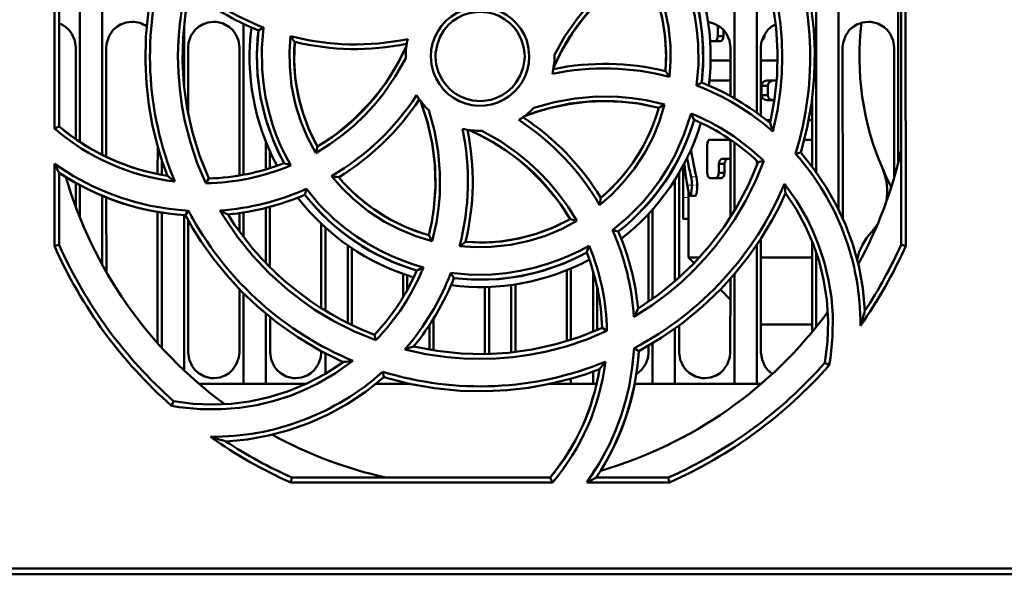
# Model space of a CAD drawing. Extents: x -1358 to 1757, y -1497 to 607.
# Tile 3 of 97: x -99 to -32, y -1349 to -1311. Entities that reach past the tile are written whole.
import ezdxf

# ---------------------------------------------------------------- set-up
doc = ezdxf.new("R2010")
doc.units = 0
doc.linetypes.add('DASHDOT', pattern=[18.5, 12, -3, 0.5, -3])

msp = doc.modelspace()

# ---------------------------------------------------------------- linework, layer by layer
at = {"color": 7, "lineweight": 50}
for p, q in [((-93.109, -1299.949), (-93.109, -1320.424)), ((-96.321, -1318.663), (-96.305, -1301.1)), ((-96.009, -1318.518), (-96.009, -1301.163)), ((-94.609, -1302.982), (-94.609, -1319.565)), ((-50.609, -1305.691), (-50.609, -1316.635)), ((-49.109, -1306.465), (-49.109, -1317.601)), ((-45.109, -1306.135), (-45.109, -1321.596)), ((-43.609, -1306.631), (-43.609, -1324.099)), ((-39.609, -1308.95), (-39.609, -1320.985)), ((-39.409, -1326.47), (-39.409, -1309.115)), ((-39.106, -1308.974), (-39.09, -1326.538)), ((-87.609, -1311.804), (-87.609, -1315.814)), ((-83.609, -1321.768), (-83.609, -1311.625)), ((-82.269, -1311.866), (-82.605, -1312.063)), ((-51.723, -1311.844), (-51.551, -1311.844)), ((-51.723, -1311.844), (-51.723, -1312.444)), ((-51.723, -1312.444), (-51.344, -1312.444)), ((-51.344, -1312.444), (-51.344, -1312.037)), ((-48.647, -1312.444), (-48.592, -1312.444)), ((-48.592, -1312.444), (-48.592, -1312.341)), ((-51.946, -1312.793), (-52.243, -1312.793)), ((-51.946, -1312.793), (-51.57, -1312.793)), ((-94.882, -1319.375), (-94.879, -1313.217)), ((-92.839, -1313.217), (-92.836, -1320.558)), ((-87.339, -1313.217), (-87.337, -1317.661)), ((-83.883, -1321.817), (-83.879, -1313.217)), ((-72.709, -1313.817), (-72.708, -1313.924)), ((-62.709, -1313.817), (-62.71, -1313.709)), ((-50.88, -1316.483), (-50.879, -1313.217)), ((-48.839, -1313.217), (-48.837, -1317.8)), ((-43.339, -1313.217), (-43.334, -1324.686)), ((-39.883, -1321.983), (-39.879, -1313.217)), ((-50.879, -1314.095), (-52.212, -1314.095)), ((-47.709, -1314.095), (-48.839, -1314.095)), ((-53.15, -1315.771), (-52.812, -1315.57)), ((-50.88, -1315.433), (-52.253, -1315.433)), ((-48.792, -1315.787), (-48.369, -1315.787)), ((-48.792, -1315.787), (-48.792, -1316.417)), ((-47.773, -1315.443), (-48.408, -1315.443)), ((-48.369, -1316.417), (-48.369, -1315.787)), ((-48.792, -1316.417), (-48.369, -1316.417)), ((-55.309, -1317.039), (-55.693, -1317.261)), ((-47.926, -1316.761), (-48.408, -1316.761)), ((-45.382, -1321.227), (-45.38, -1316.602)), ((-48.175, -1318.109), (-48.436, -1318.109)), ((-45.381, -1318.109), (-45.621, -1318.109)), ((-96.009, -1318.518), (-96.321, -1318.663)), ((-82.109, -1321.406), (-82.109, -1319.552)), ((-52.446, -1319.76), (-52.446, -1321.64)), ((-50.882, -1319.411), (-52.253, -1319.411)), ((-50.884, -1324.632), (-50.882, -1319.411)), ((-50.609, -1319.601), (-50.609, -1324.192)), ((-45.382, -1319.411), (-45.916, -1319.411)), ((-89.383, -1321.718), (-89.382, -1319.867)), ((-81.836, -1320.195), (-81.836, -1321.322)), ((-78.756, -1320.309), (-78.641, -1319.878)), ((-46.509, -1320.357), (-46.158, -1320.28)), ((-96.328, -1326.538), (-96.323, -1321.036)), ((-89.109, -1320.767), (-89.109, -1321.772)), ((-51.654, -1321.041), (-51.274, -1321.041)), ((-51.654, -1321.041), (-51.654, -1321.64)), ((-50.882, -1320.694), (-51.414, -1320.694)), ((-51.274, -1321.64), (-51.274, -1321.041)), ((-49.109, -1320.825), (-49.109, -1321.167)), ((-48.646, -1320.833), (-49.012, -1320.916)), ((-96.009, -1326.47), (-96.009, -1321.631)), ((-54.335, -1321.652), (-54.332, -1328.687)), ((-54.059, -1324.503), (-54.059, -1321.16)), ((-54.052, -1321.147), (-54.052, -1323.304)), ((-51.654, -1321.64), (-51.274, -1321.64)), ((-94.884, -1323.943), (-94.883, -1322.314)), ((-86.15, -1322.335), (-85.95, -1322.016)), ((-54.609, -1322.101), (-54.609, -1328.932)), ((-51.881, -1321.986), (-52.253, -1321.986)), ((-51.881, -1321.986), (-51.504, -1321.986)), ((-94.609, -1322.468), (-94.609, -1324.652)), ((-79.483, -1323.11), (-79.385, -1322.722)), ((-53.702, -1323.304), (-53.702, -1322.863)), ((-93.109, -1323.184), (-93.109, -1327.811)), ((-92.835, -1323.297), (-92.832, -1328.302)), ((-53.239, -1323.177), (-53.595, -1323.177)), ((-89.388, -1333.079), (-89.384, -1324.263)), ((-89.109, -1324.312), (-89.109, -1333.388)), ((-87.518, -1324.485), (-87.323, -1324.18)), ((-83.884, -1325.578), (-83.884, -1324.346)), ((-83.609, -1325.947), (-83.609, -1324.304)), ((-82.109, -1327.694), (-82.109, -1323.998)), ((-81.834, -1323.926), (-81.833, -1327.975)), ((-56.387, -1330.303), (-56.384, -1324.399)), ((-56.109, -1324.097), (-56.109, -1330.109)), ((-87.609, -1324.479), (-87.609, -1334.911)), ((-87.334, -1324.821), (-87.33, -1333.717)), ((-78.387, -1330.727), (-78.384, -1325.055)), ((-61.209, -1324.867), (-61.648, -1324.748)), ((-53.709, -1324.739), (-54.049, -1324.739)), ((-53.709, -1327.329), (-53.709, -1324.504)), ((-78.109, -1330.899), (-78.109, -1325.31)), ((-58.806, -1325.491), (-58.415, -1325.59)), ((-71.153, -1325.832), (-70.926, -1326.228)), ((-48.833, -1326.066), (-48.83, -1333.717)), ((-45.388, -1332.33), (-45.385, -1326.248)), ((-96.009, -1326.47), (-96.328, -1326.538)), ((-76.609, -1326.507), (-76.609, -1331.726)), ((-76.333, -1326.696), (-76.331, -1331.861)), ((-49.109, -1326.48), (-49.109, -1335.817)), ((-45.109, -1326.998), (-45.109, -1331.989)), ((-39.09, -1326.538), (-39.409, -1326.47)), ((-53.325, -1327.714), (-53.709, -1327.329)), ((-52.964, -1327.329), (-53.709, -1327.329)), ((-45.385, -1327.329), (-48.833, -1327.329)), ((-42.332, -1327.329), (-42.399, -1327.329)), ((-69.671, -1328.364), (-69.463, -1328.714)), ((-61.888, -1332.952), (-61.886, -1328.181)), ((-61.609, -1328.066), (-61.609, -1332.865)), ((-60.109, -1328.253), (-60.109, -1332.316)), ((-72.886, -1329.995), (-72.886, -1328.427)), ((-72.609, -1328.522), (-72.609, -1329.517)), ((-50.888, -1333.717), (-50.886, -1328.757)), ((-50.609, -1328.44), (-50.609, -1335.817)), ((-83.888, -1333.717), (-83.886, -1329.456)), ((-67.388, -1333.717), (-67.386, -1329.313)), ((-67.109, -1329.305), (-67.109, -1333.808)), ((-65.609, -1329.174), (-65.609, -1333.706)), ((-65.332, -1329.133), (-65.33, -1333.675)), ((-59.832, -1329.346), (-59.831, -1332.199)), ((-50.887, -1330.151), (-51.557, -1329.481)), ((-83.609, -1335.817), (-83.609, -1329.737)), ((-82.109, -1335.817), (-82.109, -1331.105)), ((-81.831, -1331.334), (-81.83, -1333.717)), ((-70.831, -1331.425), (-70.83, -1333.572)), ((-71.109, -1331.86), (-71.109, -1333.526)), ((-59.181, -1332.264), (-59.51, -1332.057)), ((-54.609, -1332.112), (-54.609, -1335.817)), ((-54.331, -1331.91), (-54.33, -1333.717)), ((-45.387, -1331.829), (-48.831, -1331.829)), ((-74.721, -1332.892), (-74.808, -1332.513)), ((-78.388, -1333.717), (-78.388, -1333.621)), ((-57.354, -1333.425), (-57.04, -1333.626)), ((-56.388, -1333.717), (-56.388, -1333.261)), ((-56.109, -1333.096), (-56.109, -1335.817)), ((-78.109, -1335.143), (-78.109, -1333.769)), ((-67.392, -1333.815), (-67.388, -1333.717)), ((-74.172, -1335.368), (-74.253, -1335.002)), ((-60.109, -1334.994), (-60.109, -1335.817)), ((-44.542, -1334.415), (-44.237, -1334.563)), ((-74.193, -1335.386), (-74.149, -1335.375)), ((-61.609, -1335.475), (-61.609, -1335.817)), ((-83.609, -1335.817), (-86.604, -1335.817)), ((-82.109, -1335.817), (-83.609, -1335.817)), ((-79.389, -1335.817), (-82.109, -1335.817)), ((-72.609, -1335.817), (-74.704, -1335.817)), ((-72.609, -1335.777), (-72.609, -1335.817)), ((-72.431, -1335.817), (-72.609, -1335.817)), ((-61.609, -1335.817), (-62.983, -1335.817)), ((-60.109, -1335.817), (-61.609, -1335.817)), ((-59.878, -1335.817), (-60.109, -1335.817)), ((-56.109, -1335.817), (-57.323, -1335.817)), ((-54.609, -1335.817), (-56.109, -1335.817)), ((-50.609, -1335.817), (-54.609, -1335.817)), ((-49.109, -1335.817), (-50.609, -1335.817)), ((-48.815, -1335.817), (-49.109, -1335.817)), ((-88.308, -1336.983), (-88.457, -1337.29)), ((-80.434, -1342.45), (-80.363, -1342.116)), ((-80.363, -1342.116), (-63.007, -1342.116)), ((-63.007, -1342.116), (-62.852, -1342.45)), ((-59.894, -1342.116), (-55.056, -1342.116)), ((-55.056, -1342.116), (-54.985, -1342.45)), ((-62.852, -1342.45), (-80.434, -1342.45)), ((-54.985, -1342.45), (-60.528, -1342.45)), ((-139.506, -1348.217), (-19.912, -1348.217)), ((103.268, -1348.616), (-149.686, -1348.616))]:
    msp.add_line(p, q, dxfattribs=at)
at = {"color": 7, "lineweight": 18}
for p, q in [((-53.162, -1321.914), (-53.518, -1321.914)), ((-53.702, -1323.304), (-54.052, -1323.304))]:
    msp.add_line(p, q, dxfattribs=at)
at = {"color": 7, "linetype": 'DASHDOT', "lineweight": 18, "ltscale": 0.017414}
msp.add_line((-53.027, -1322.475), (-53.724, -1322.475), dxfattribs=at)
at = {"color": 7, "linetype": 'DASHDOT', "lineweight": 18, "ltscale": 0.010748}
msp.add_line((-53.666, -1323.304), (-54.096, -1323.304), dxfattribs=at)
at = {"color": 7, "lineweight": 50}
for points in [[(-49.468, -1305.616), (-48.851, -1307.152), (-48.368, -1308.717), (-48.019, -1310.306), (-47.8, -1311.914), (-47.711, -1313.502), (-47.748, -1315.096), (-47.916, -1316.693), (-48.215, -1318.288)], [(-49.278, -1305.311), (-48.708, -1306.667), (-48.241, -1308.052), (-47.877, -1309.465), (-47.67, -1310.551), (-47.521, -1311.649), (-47.431, -1312.755), (-47.401, -1313.864), (-47.431, -1314.958), (-47.52, -1316.048), (-47.726, -1317.455), (-48.031, -1318.852)], [(-46.158, -1320.28), (-45.718, -1318.581), (-45.415, -1316.87), (-45.248, -1315.153), (-45.213, -1313.434), (-45.283, -1311.996), (-45.443, -1310.567), (-45.697, -1309.146), (-46.046, -1307.733), (-46.344, -1306.76), (-46.687, -1305.796)], [(-53.15, -1315.771), (-53.032, -1314.383), (-53.048, -1312.991), (-53.136, -1312.046), (-53.284, -1311.104), (-53.491, -1310.162), (-53.898, -1308.817), (-54.429, -1307.526), (-54.962, -1306.498)], [(-52.812, -1315.57), (-52.706, -1314.05), (-52.75, -1312.544), (-52.947, -1311.059), (-53.299, -1309.603), (-53.801, -1308.183), (-54.145, -1307.409), (-54.532, -1306.649)], [(-89.26, -1307.354), (-89.7, -1309.052), (-90.003, -1310.763), (-90.171, -1312.48), (-90.206, -1314.199), (-90.135, -1315.637), (-89.975, -1317.066), (-89.721, -1318.487), (-89.372, -1319.9), (-89.074, -1320.873), (-88.731, -1321.837)], [(-62.761, -1314.535), (-62.186, -1313.375), (-61.516, -1312.276), (-60.759, -1311.242), (-59.918, -1310.276), (-58.997, -1309.386), (-57.928, -1308.522), (-56.776, -1307.756)], [(-62.71, -1313.709), (-62.006, -1312.463), (-61.191, -1311.293), (-60.584, -1310.554), (-59.931, -1309.853), (-59.233, -1309.191), (-58.497, -1308.574), (-57.606, -1307.925), (-56.666, -1307.339)], [(-55.248, -1314.796), (-55.208, -1313.58), (-55.283, -1312.379), (-55.475, -1311.196), (-55.784, -1310.039), (-56.207, -1308.912), (-56.777, -1307.756)], [(-56.666, -1307.339), (-56.115, -1308.374), (-55.665, -1309.444), (-55.317, -1310.547), (-55.049, -1311.818), (-54.914, -1313.113), (-54.902, -1314.145), (-54.973, -1315.183)], [(-86.15, -1322.338), (-86.719, -1320.979), (-87.186, -1319.591), (-87.548, -1318.175), (-87.753, -1317.092), (-87.9, -1315.997), (-87.988, -1314.889), (-88.016, -1313.778), (-87.985, -1312.683), (-87.894, -1311.591), (-87.688, -1310.189), (-87.382, -1308.797)], [(-85.95, -1322.017), (-86.567, -1320.481), (-87.05, -1318.916), (-87.399, -1317.327), (-87.618, -1315.719), (-87.708, -1314.131), (-87.67, -1312.537), (-87.502, -1310.94), (-87.203, -1309.346)], [(-71.016, -1313.817), (-70.988, -1313.374), (-70.902, -1312.945), (-70.757, -1312.531), (-70.556, -1312.137), (-70.302, -1311.766), (-70.002, -1311.433), (-69.671, -1311.152), (-69.302, -1310.918), (-68.893, -1310.731), (-68.462, -1310.599), (-68.028, -1310.525), (-67.591, -1310.511), (-67.156, -1310.557), (-66.719, -1310.664), (-66.298, -1310.827), (-65.914, -1311.038), (-65.565, -1311.297), (-65.25, -1311.607), (-64.976, -1311.958), (-64.747, -1312.348), (-64.576, -1312.751), (-64.444, -1313.273), (-64.402, -1313.817)], [(-64.709, -1313.817), (-64.764, -1313.271), (-64.923, -1312.729), (-65.179, -1312.215), (-65.418, -1311.882), (-65.704, -1311.585), (-66.038, -1311.327), (-66.401, -1311.118), (-66.791, -1310.96), (-67.19, -1310.86), (-67.811, -1310.818), (-68.428, -1310.903), (-68.821, -1311.03), (-69.201, -1311.216), (-69.556, -1311.453), (-69.858, -1311.723), (-70.117, -1312.033), (-70.409, -1312.529), (-70.605, -1313.063), (-70.701, -1313.61), (-70.709, -1313.817)], [(-94.879, -1313.217), (-94.95, -1312.752), (-95.146, -1312.306), (-95.33, -1312.052), (-95.557, -1311.839), (-95.774, -1311.698), (-96.009, -1311.591)], [(-91.109, -1311.485), (-91.501, -1311.53), (-91.873, -1311.661), (-92.137, -1311.821), (-92.367, -1312.029), (-92.643, -1312.436), (-92.804, -1312.895), (-92.839, -1313.217)], [(-85.609, -1311.485), (-86.001, -1311.53), (-86.373, -1311.661), (-86.637, -1311.821), (-86.867, -1312.029), (-87.143, -1312.436), (-87.304, -1312.895), (-87.339, -1313.217)], [(-83.879, -1313.217), (-83.95, -1312.752), (-84.146, -1312.306), (-84.33, -1312.052), (-84.557, -1311.839), (-84.971, -1311.606), (-85.432, -1311.494), (-85.609, -1311.485)], [(-50.879, -1313.217), (-50.95, -1312.752), (-51.146, -1312.306), (-51.33, -1312.052), (-51.557, -1311.839), (-51.948, -1311.615), (-52.383, -1311.5)], [(-47.828, -1311.64), (-48.137, -1311.821), (-48.367, -1312.029), (-48.643, -1312.436), (-48.804, -1312.895), (-48.839, -1313.217)], [(-41.609, -1311.485), (-42.001, -1311.53), (-42.373, -1311.661), (-42.637, -1311.821), (-42.867, -1312.029), (-43.143, -1312.436), (-43.304, -1312.895), (-43.339, -1313.217)], [(-39.879, -1313.217), (-39.95, -1312.752), (-40.146, -1312.306), (-40.33, -1312.052), (-40.557, -1311.839), (-40.971, -1311.606), (-41.432, -1311.494), (-41.609, -1311.485)], [(-82.606, -1312.063), (-82.712, -1313.583), (-82.668, -1315.089), (-82.471, -1316.574), (-82.12, -1318.03), (-81.617, -1319.45), (-81.274, -1320.224), (-80.886, -1320.984)], [(-82.269, -1311.866), (-82.385, -1313.268), (-82.364, -1314.671), (-82.275, -1315.616), (-82.126, -1316.557), (-81.918, -1317.496), (-81.657, -1318.4), (-81.406, -1319.111), (-81.119, -1319.805), (-80.796, -1320.482), (-80.437, -1321.142)], [(-78.756, -1320.309), (-79.309, -1319.26), (-79.76, -1318.178), (-80.109, -1317.066), (-80.375, -1315.793), (-80.509, -1314.501), (-80.519, -1313.479), (-80.446, -1312.453)], [(-51.946, -1312.793), (-51.855, -1312.761), (-51.776, -1312.668), (-51.723, -1312.444)], [(-51.57, -1312.793), (-51.477, -1312.761), (-51.397, -1312.666), (-51.344, -1312.444)], [(-80.17, -1312.837), (-80.21, -1314.053), (-80.135, -1315.255), (-79.943, -1316.437), (-79.634, -1317.594), (-79.211, -1318.721), (-78.641, -1319.878)], [(-78.642, -1319.877), (-77.988, -1319.461), (-77.361, -1319.015), (-76.192, -1318.04), (-75.132, -1316.955), (-74.551, -1316.254), (-74.01, -1315.517), (-73.512, -1314.742), (-73.059, -1313.935), (-72.657, -1313.098)], [(-64.402, -1313.817), (-64.429, -1314.259), (-64.514, -1314.689), (-64.659, -1315.103), (-64.859, -1315.497), (-65.113, -1315.868), (-65.411, -1316.202), (-65.743, -1316.483), (-66.111, -1316.718), (-66.52, -1316.906), (-66.95, -1317.039), (-67.384, -1317.114), (-67.821, -1317.128), (-68.256, -1317.083), (-68.693, -1316.977), (-69.114, -1316.814), (-69.499, -1316.605), (-69.848, -1316.346), (-70.164, -1316.037), (-70.438, -1315.687), (-70.669, -1315.297), (-70.84, -1314.894), (-70.974, -1314.366), (-71.016, -1313.817)], [(-70.709, -1313.817), (-70.654, -1314.362), (-70.495, -1314.904), (-70.239, -1315.418), (-70, -1315.751), (-69.714, -1316.048), (-69.38, -1316.306), (-69.017, -1316.515), (-68.628, -1316.673), (-68.228, -1316.773), (-67.607, -1316.815), (-66.99, -1316.73), (-66.597, -1316.603), (-66.217, -1316.417), (-65.862, -1316.18), (-65.56, -1315.91), (-65.301, -1315.6), (-65.009, -1315.104), (-64.813, -1314.57), (-64.717, -1314.023), (-64.709, -1313.817)], [(-72.708, -1313.924), (-73.41, -1315.171), (-74.223, -1316.341), (-74.829, -1317.081), (-75.48, -1317.783), (-76.177, -1318.446), (-76.912, -1319.064), (-77.809, -1319.719), (-78.756, -1320.309)], [(-48.408, -1315.443), (-48.526, -1315.459), (-48.639, -1315.51), (-48.755, -1315.638), (-48.792, -1315.787)], [(-47.979, -1315.443), (-48.107, -1315.462), (-48.227, -1315.52), (-48.339, -1315.656), (-48.369, -1315.787)], [(-48.792, -1316.417), (-48.781, -1316.498), (-48.718, -1316.622), (-48.592, -1316.72), (-48.408, -1316.761)], [(-48.369, -1316.417), (-48.339, -1316.548), (-48.27, -1316.648), (-48.179, -1316.713), (-47.979, -1316.761)], [(-71.716, -1316.808), (-71.235, -1318.253), (-70.903, -1319.724), (-70.725, -1321.211), (-70.704, -1322.709), (-70.837, -1324.21), (-70.974, -1325.022), (-71.153, -1325.832)], [(-71.716, -1316.808), (-71.253, -1318.211), (-70.933, -1319.644), (-70.754, -1321.096), (-70.715, -1322.557), (-70.819, -1324.019), (-70.958, -1324.929), (-71.154, -1325.832)], [(-55.693, -1317.261), (-57.187, -1316.963), (-58.687, -1316.817), (-60.186, -1316.825), (-61.675, -1316.989), (-63.147, -1317.308), (-63.937, -1317.544), (-64.718, -1317.823)], [(-55.693, -1317.261), (-56.909, -1317.011), (-58.126, -1316.865), (-59.34, -1316.819), (-60.544, -1316.87), (-61.747, -1317.018), (-62.944, -1317.264), (-63.838, -1317.515), (-64.718, -1317.823)], [(-64.093, -1317.27), (-62.712, -1316.886), (-61.307, -1316.634), (-59.875, -1316.516), (-58.438, -1316.531), (-57.486, -1316.616), (-56.539, -1316.76), (-55.309, -1317.039)], [(-55.309, -1317.039), (-55.648, -1318.157), (-56.085, -1319.23), (-56.618, -1320.256), (-57.327, -1321.345), (-58.147, -1322.358), (-58.877, -1323.106), (-59.672, -1323.8)], [(-71.163, -1317.432), (-70.777, -1318.813), (-70.523, -1320.217), (-70.404, -1321.648), (-70.418, -1323.085), (-70.501, -1324.037), (-70.644, -1324.983), (-70.926, -1326.229)], [(-58.806, -1325.491), (-57.746, -1324.598), (-56.776, -1323.605), (-56.17, -1322.877), (-55.608, -1322.107), (-55.088, -1321.294), (-54.628, -1320.467), (-54.004, -1319.083), (-53.529, -1317.64)], [(-61.649, -1324.749), (-62.065, -1324.095), (-62.51, -1323.469), (-63.486, -1322.299), (-64.571, -1321.24), (-65.271, -1320.658), (-66.009, -1320.118), (-66.784, -1319.619), (-67.591, -1319.167), (-68.427, -1318.765)], [(-67.592, -1318.815), (-66.345, -1319.519), (-65.174, -1320.333), (-64.434, -1320.941), (-63.732, -1321.593), (-63.069, -1322.291), (-62.451, -1323.026), (-61.798, -1323.922), (-61.209, -1324.868)], [(-52.253, -1319.411), (-52.309, -1319.425), (-52.344, -1319.451), (-52.403, -1319.537), (-52.446, -1319.76)], [(-46.158, -1320.28), (-45.245, -1321.41), (-44.441, -1322.595), (-43.743, -1323.831), (-43.149, -1325.118), (-42.658, -1326.452), (-42.259, -1327.896), (-41.985, -1329.379), (-41.84, -1330.898)], [(-96.323, -1321.036), (-95.05, -1321.857), (-93.712, -1322.561), (-92.776, -1322.968), (-91.816, -1323.321), (-90.846, -1323.614), (-89.862, -1323.849), (-88.601, -1324.062), (-87.323, -1324.18)], [(-48.645, -1320.832), (-49.2, -1322.193), (-49.849, -1323.503), (-50.59, -1324.759), (-51.211, -1325.675), (-51.883, -1326.557), (-52.6, -1327.403), (-53.363, -1328.208), (-54.156, -1328.961), (-54.99, -1329.669), (-56.145, -1330.53), (-57.366, -1331.311)], [(-49.012, -1320.916), (-49.662, -1322.438), (-50.427, -1323.887), (-51.304, -1325.257), (-52.286, -1326.549), (-53.345, -1327.735), (-54.5, -1328.836), (-55.748, -1329.847), (-57.087, -1330.762)], [(-51.654, -1321.041), (-51.621, -1320.864), (-51.559, -1320.763), (-51.479, -1320.707), (-51.414, -1320.694)], [(-51.274, -1321.041), (-51.24, -1320.864), (-51.177, -1320.762), (-51.096, -1320.707), (-51.031, -1320.694)], [(-52.446, -1321.64), (-52.404, -1321.859), (-52.325, -1321.961), (-52.253, -1321.986)], [(-51.881, -1321.986), (-51.788, -1321.954), (-51.707, -1321.86), (-51.654, -1321.64)], [(-51.504, -1321.986), (-51.41, -1321.954), (-51.328, -1321.86), (-51.274, -1321.64)], [(-70.926, -1326.229), (-72.039, -1325.89), (-73.109, -1325.453), (-74.133, -1324.92), (-75.224, -1324.209), (-76.241, -1323.385), (-76.993, -1322.653), (-77.69, -1321.854)], [(-53.595, -1323.177), (-53.585, -1323.174), (-53.564, -1323.155), (-53.544, -1323.118), (-53.509, -1322.999), (-53.467, -1322.623), (-53.474, -1322.205), (-53.518, -1321.914)], [(-53.239, -1323.177), (-53.232, -1323.175), (-53.216, -1323.164), (-53.2, -1323.142), (-53.171, -1323.07), (-53.116, -1322.73), (-53.11, -1322.32), (-53.162, -1321.914)], [(-47.247, -1322.385), (-46.419, -1323.551), (-45.708, -1324.783), (-45.294, -1325.65), (-44.934, -1326.543), (-44.564, -1327.682), (-44.285, -1328.845), (-44.097, -1330.026), (-44.002, -1331.219), (-44.012, -1332.648), (-44.157, -1334.075), (-44.238, -1334.563)], [(-79.385, -1322.722), (-78.497, -1323.777), (-77.509, -1324.743), (-76.782, -1325.345), (-76.015, -1325.905), (-75.203, -1326.423), (-74.375, -1326.882), (-73.684, -1327.215), (-72.978, -1327.51), (-72.256, -1327.768), (-71.519, -1327.989)], [(-57.04, -1333.626), (-55.528, -1332.735), (-54.104, -1331.74), (-52.771, -1330.644), (-51.531, -1329.454), (-50.564, -1328.387), (-49.667, -1327.263), (-48.842, -1326.079), (-48.09, -1324.833), (-47.613, -1323.935), (-47.174, -1323.01)], [(-53.666, -1323.036), (-53.626, -1323.153), (-53.61, -1323.171), (-53.595, -1323.177)], [(-44.542, -1334.415), (-44.36, -1332.989), (-44.314, -1331.574), (-44.404, -1330.175), (-44.623, -1328.798), (-44.925, -1327.583), (-45.326, -1326.398), (-45.831, -1325.241), (-46.449, -1324.104), (-47.174, -1323.01)], [(-76.903, -1334.352), (-78.476, -1333.574), (-79.969, -1332.685), (-81.378, -1331.69), (-82.702, -1330.593), (-83.744, -1329.601), (-84.721, -1328.545), (-85.63, -1327.425), (-86.472, -1326.238), (-87.013, -1325.376), (-87.518, -1324.486)], [(-84.963, -1324.55), (-84.038, -1325.916), (-83.01, -1327.194), (-81.871, -1328.392), (-80.638, -1329.495), (-79.762, -1330.179), (-78.852, -1330.814), (-77.534, -1331.61), (-76.157, -1332.304), (-74.722, -1332.893)], [(-61.209, -1324.868), (-62.237, -1325.417), (-63.302, -1325.866), (-64.402, -1326.214), (-65.673, -1326.483), (-66.971, -1326.62), (-68.026, -1326.634), (-69.088, -1326.561)], [(-68.688, -1326.278), (-67.473, -1326.318), (-66.271, -1326.243), (-65.089, -1326.051), (-63.932, -1325.742), (-62.805, -1325.318), (-61.648, -1324.749)], [(-54.049, -1324.739), (-54.05, -1324.739), (-54.051, -1324.737), (-54.052, -1324.733), (-54.054, -1324.719), (-54.059, -1324.504)], [(-69.671, -1328.364), (-68.294, -1328.482), (-66.909, -1328.466), (-65.966, -1328.378), (-65.025, -1328.23), (-64.082, -1328.023), (-63.171, -1327.762), (-62.45, -1327.51), (-61.745, -1327.222), (-61.056, -1326.896), (-60.383, -1326.535)], [(-69.463, -1328.714), (-67.943, -1328.82), (-66.436, -1328.776), (-64.951, -1328.578), (-63.495, -1328.227), (-62.076, -1327.725), (-61.301, -1327.381), (-60.542, -1326.993)], [(-59.179, -1332.264), (-60.533, -1332.833), (-61.918, -1333.301), (-63.33, -1333.665), (-64.418, -1333.873), (-65.517, -1334.022), (-66.622, -1334.112), (-67.73, -1334.143), (-68.823, -1334.114), (-69.913, -1334.025), (-71.346, -1333.815), (-72.769, -1333.502)], [(-59.508, -1332.057), (-61.045, -1332.674), (-62.61, -1333.157), (-64.199, -1333.507), (-65.807, -1333.726), (-67.394, -1333.815), (-68.989, -1333.777), (-70.586, -1333.61), (-72.18, -1333.31)], [(-60.528, -1342.45), (-59.702, -1341.181), (-58.995, -1339.846), (-58.585, -1338.912), (-58.229, -1337.954), (-57.933, -1336.986), (-57.695, -1336.003), (-57.475, -1334.723), (-57.354, -1333.425)], [(-76.256, -1334.275), (-77.42, -1335.104), (-78.651, -1335.816), (-79.518, -1336.231), (-80.41, -1336.592), (-81.548, -1336.963), (-82.71, -1337.243), (-83.891, -1337.432), (-85.083, -1337.528), (-86.512, -1337.52), (-87.939, -1337.376), (-88.457, -1337.29)], [(-87.33, -1333.717), (-87.258, -1334.18), (-87.062, -1334.624), (-86.878, -1334.876), (-86.651, -1335.088), (-86.238, -1335.32), (-85.777, -1335.428), (-85.609, -1335.437)], [(-85.609, -1335.437), (-85.214, -1335.391), (-84.839, -1335.258), (-84.577, -1335.096), (-84.349, -1334.886), (-84.077, -1334.478), (-83.92, -1334.019), (-83.888, -1333.717)], [(-81.83, -1333.717), (-81.758, -1334.18), (-81.562, -1334.624), (-81.378, -1334.876), (-81.151, -1335.088), (-80.738, -1335.32), (-80.277, -1335.428), (-80.109, -1335.437)], [(-80.109, -1335.437), (-79.714, -1335.391), (-79.339, -1335.258), (-79.077, -1335.096), (-78.849, -1334.886), (-78.577, -1334.478), (-78.42, -1334.019), (-78.388, -1333.717)], [(-57.209, -1335.186), (-56.849, -1334.886), (-56.577, -1334.478), (-56.42, -1334.019), (-56.388, -1333.717)], [(-54.33, -1333.717), (-54.258, -1334.18), (-54.062, -1334.624), (-53.878, -1334.876), (-53.651, -1335.088), (-53.238, -1335.32), (-52.777, -1335.428), (-52.609, -1335.437)], [(-52.609, -1335.437), (-52.214, -1335.391), (-51.839, -1335.258), (-51.577, -1335.096), (-51.349, -1334.886), (-51.077, -1334.478), (-50.92, -1334.019), (-50.888, -1333.717)], [(-48.83, -1333.717), (-48.758, -1334.18), (-48.562, -1334.624), (-48.378, -1334.876), (-48.065, -1335.15)], [(-76.903, -1334.352), (-78.105, -1335.141), (-79.357, -1335.802), (-80.654, -1336.334), (-81.987, -1336.74), (-83.212, -1337.001), (-84.452, -1337.16), (-85.714, -1337.213), (-87.007, -1337.155), (-88.308, -1336.983)], [(-74.172, -1335.368), (-72.473, -1335.807), (-70.763, -1336.11), (-69.045, -1336.278), (-67.327, -1336.313), (-65.888, -1336.243), (-64.459, -1336.082), (-63.039, -1335.828), (-61.626, -1335.48), (-60.653, -1335.182), (-59.689, -1334.838)], [(-84.79, -1339.686), (-83.344, -1339.55), (-81.934, -1339.3), (-80.561, -1338.937), (-79.225, -1338.464), (-77.927, -1337.885), (-76.614, -1337.163), (-75.361, -1336.323), (-74.172, -1335.368)]]:
    msp.add_lwpolyline(points, dxfattribs=at)
for centre, radius, start, end in [((-67.715, -1313.797), 22.198, 342.81026, 22.15236), ((-67.709, -1313.817), 15.5, 352.75847, 28.2828), ((-67.701, -1313.815), 14.991, 353.27619, 28.55376), ((-67.701, -1313.796), 22.199, 162.92802, 202.31421), ((-67.7, -1313.815), 12.49, 355.49399, 29.0174), ((-76.097, -1295.783), 17.226, 229.07126, 249.00366), ((-76.157, -1295.906), 17.396, 230.58382, 248.24054), ((-91.105, -1313.222), 1.737, 55.40722, 90.12121), ((-51.19, -1311.847), 0.532, 167.65795, 179.6894), ((-23.209, -1313.829), 19, 173.10375, 203.24766), ((-67.709, -1313.817), 15.5, 172.7583, 208.28287), ((-67.712, -1313.817), 14.996, 173.28115, 208.54698), ((-76.101, -1295.723), 17.286, 255.44136, 281.78891), ((-66.577, -1302.813), 16.89, 214.80123, 216.40578), ((-48.942, -1312.438), 0.35, 300.57943, 359.0752), ((-67.71, -1313.817), 12.498, 175.50406, 209.00626), ((-76.106, -1296.037), 17.283, 256.40089, 281.57989), ((-67.709, -1313.817), 5, 166.42763, 179.99999), ((-67.709, -1313.817), 5, 346.40382, 360), ((-59.312, -1331.596), 17.284, 76.40104, 101.57962), ((-59.317, -1331.877), 17.251, 75.41344, 101.8149), ((-69.672, -1325.33), 17.862, 34.61917, 36.14068), ((-59.322, -1331.819), 17.194, 48.95458, 68.96422), ((-59.261, -1331.727), 17.397, 50.5838, 68.24041), ((-52.25, -1315.312), 0.121, 249.26162, 268.43202), ((-86.406, -1306.973), 17.247, 300.35718, 326.78306), ((-67.709, -1313.817), 5, 211.38447, 226.31339), ((-86.219, -1307.182), 17.284, 301.40077, 326.57907), ((-67.709, -1313.817), 5, 301.36761, 316.31182), ((-67.702, -1313.821), 12.492, 310.49621, 344.01685), ((-74.552, -1328.084), 23.471, 25.26037, 26.41103), ((-59.343, -1331.862), 15.365, 45.878, 67.76534), ((-74.536, -1332.496), 17.222, 30.33021, 56.80168), ((-74.344, -1332.327), 17.284, 31.40071, 56.57917), ((-67.703, -1313.821), 14.992, 308.27786, 343.55134), ((-67.709, -1313.817), 15.5, 307.75874, 343.28082), ((-59.25, -1331.722), 14.886, 46.54529, 66.54039), ((-68.903, -1325.353), 21.861, 17.30115, 18.85717), ((-86.378, -1307.048), 15.29, 229.43502, 263.01127), ((-86.353, -1306.984), 15.043, 230.06576, 260.90385), ((-85.785, -1322.193), 17.259, 345.33773, 11.7583), ((-67.709, -1313.817), 5, 256.35958, 271.34427), ((-85.489, -1322.214), 17.284, 346.40114, 11.57945), ((-36.108, -1317.542), 17.605, 188.27907, 194.37898), ((-59.321, -1331.802), 17.18, 359.63044, 41.77488), ((-67.709, -1313.817), 29, 331.23462, 347.39627), ((-62.576, -1303.63), 37.972, 207.28254, 208.2987), ((-86.349, -1307.136), 14.886, 271.53429, 291.52921), ((-74.291, -1302.826), 19.318, 250.03841, 251.44599), ((-36.43, -1319.326), 17.631, 185.48062, 192.14779), ((-36.195, -1317.528), 17.87, 190.02869, 194.20877), ((-86.367, -1307.009), 17.515, 236.59776, 266.22945), ((-86.393, -1306.944), 15.397, 270.90356, 292.75653), ((-23.209, -1313.829), 19, 203.24766, 207.46073), ((-44.342, -1322.907), 4, 350.58193, 23.24767), ((-67.709, -1313.817), 29, 196.23149, 233.7054), ((-75.826, -1305.915), 20.494, 230.97443, 232.72624), ((-74.056, -1302.013), 20.171, 259.62, 260.99359), ((-67.71, -1313.817), 12.499, 220.50471, 254.00711), ((-67.713, -1313.795), 22.195, 297.82029, 337.22982), ((-68.365, -1325.24), 21.306, 6.00256, 7.69201), ((-86.362, -1307.057), 17.149, 273.90933, 294.00789), ((-86.347, -1307.125), 17.396, 275.58082, 293.23748), ((-67.709, -1313.817), 15.5, 217.75878, 253.28078), ((-67.711, -1313.819), 14.996, 218.2826, 253.54602), ((-77.909, -1320.438), 18.545, 349.55635, 351.05817), ((-175.393, -1323.13), 121.34, 359.351, 359.91752), ((-173.424, -1323.132), 119.722, 359.34356, 359.91754), ((-63.881, -1311.436), 26.682, 208.52924, 209.78911), ((-70.983, -1315.969), 16.404, 209.97554, 211.53947), ((-75.27, -1305.335), 21.284, 242.21354, 243.83811), ((-67.703, -1313.798), 22.192, 209.39843, 247.32845), ((-67.709, -1313.817), 19.999, 212.0822, 249.20931), ((-67.708, -1313.822), 12.494, 265.49995, 299.01339), ((-74.455, -1332.454), 17.127, 3.82573, 23.98635), ((-74.401, -1332.454), 17.396, 5.58088, 23.23754), ((-38.459, -1328.329), 4, 137.33434, 167.49666), ((-44.342, -1322.907), 4, 317.33434, 326.90194), ((-79.708, -1311.132), 18.731, 304.53918, 306.03748), ((-67.74, -1313.867), 31.27, 203.90469, 228.50886), ((-67.708, -1313.823), 14.993, 263.2795, 298.55265), ((-83.049, -1318.98), 23.891, 340.40206, 341.56374), ((-74.39, -1332.456), 14.886, 1.53441, 21.5294), ((-74.591, -1332.513), 15.414, 0.92602, 22.81927), ((-67.684, -1313.863), 31.277, 324.75262, 336.0942), ((-67.662, -1313.839), 30.947, 326.54988, 335.91186), ((-67.709, -1313.817), 15.5, 262.75856, 298.28275), ((-85.614, -1322.275), 14.886, 316.54523, 336.54044), ((-85.74, -1322.197), 15.356, 315.84994, 337.8395), ((-85.727, -1322.188), 17.203, 318.87706, 338.96223), ((-82.175, -1306.693), 23.81, 295.40239, 296.5739), ((-85.62, -1322.264), 17.397, 320.5837, 338.24031), ((-67.709, -1313.817), 29, 286.23149, 323.70539), ((-76.825, -1321.073), 21.988, 332.25071, 333.85485), ((-63.926, -1324.912), 22.883, 342.18481, 344.8371), ((-79.243, -1312.611), 21.871, 287.21716, 288.83943), ((-74.517, -1332.474), 17.515, 326.59781, 356.22943), ((-79.187, -1312.773), 21.697, 276.04063, 277.75713), ((-67.71, -1313.789), 22.199, 252.85817, 292.29864), ((-74.492, -1332.499), 15.314, 319.47277, 353.14141), ((-75.776, -1321.807), 20.703, 320.99026, 322.78584), ((-85.711, -1322.189), 17.189, 269.60986, 311.80372), ((-74.542, -1332.46), 15.043, 320.06577, 350.90468), ((-67.687, -1313.877), 31.27, 293.96803, 318.58204), ((-67.729, -1313.873), 31.274, 234.63916, 246.03116), ((-78.802, -1317.597), 22.886, 252.12171, 254.83132), ((-67.709, -1313.817), 29, 241.23473, 257.38563), ((-67.7, -1313.809), 31.011, 236.55754, 245.90043), ((-77.884, -1308.698), 37.953, 297.21332, 298.29432)]:
    msp.add_arc(centre, radius, start, end, dxfattribs=at)
for centre, major_axis, ratio, start_param, end_param in [((14439.046, -14109.408), (14499.351, -12798.736), 0.027194, 3.132996, 3.150189), ((-14575.831, 11480.79), (14500.719, -12797.75), 0.027194, 6.274586, 6.291779), ((-14374.446, 7885.522), (14317.261, -9206.106), 0.026517, 6.275203, 6.291165), ((-17272.127, 10326.241), (17216.857, -11648.473), 0.026222, 6.27485, 6.291517), ((3387.917, 6312.94), (-3480.516, -7633.622), 0.041512, 6.271701, 6.294669), ((-12860.726, -15820.138), (-12796.16, -14498.918), 0.027195, 3.132993, 3.150187), ((4145.239, 11279.073), (-4237.191, -12602.694), 0.03567, 6.273742, 6.292629), ((9130.552, 12991.244), (-9205.027, -14315.584), 0.026519, 6.275203, 6.291166), ((11571.294, 15889.044), (-11647.418, -17215.297), 0.026223, 6.27485, 6.291518), ((16722.75, 10985.867), (16815.473, 12318.008), 0.038131, 3.133395, 3.149791), ((-12659.884, 2899.59), (12601.978, -4237.651), 0.035671, 6.273743, 6.292631), ((-7696.53, 2142.75), (7635.685, -3481.457), 0.041507, 6.271704, 6.294669), ((-12367.479, 15476.759), (12318.093, -16815.59), 0.038131, 6.274988, 6.291384)]:
    msp.add_ellipse(centre, major_axis=major_axis, ratio=ratio, start_param=start_param, end_param=end_param, dxfattribs=at)

doc.saveas('drawing.dxf')
